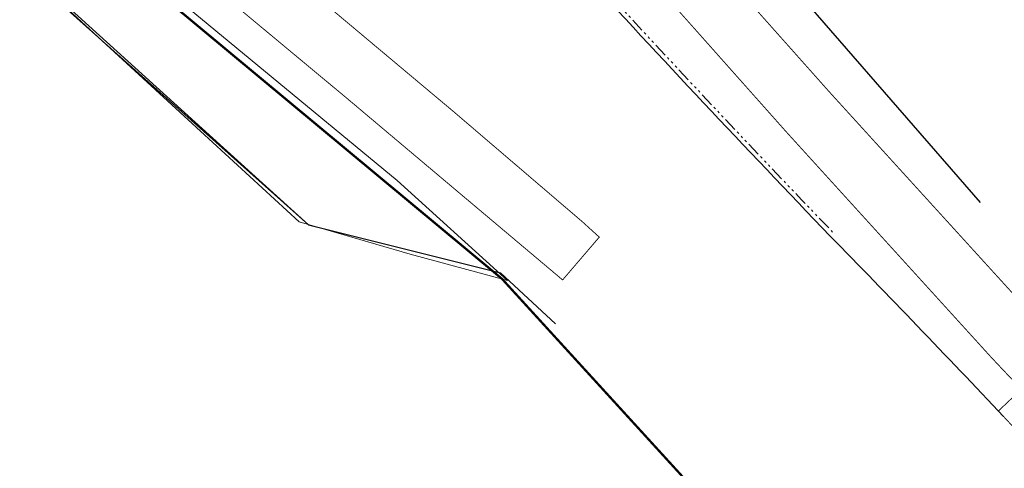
# Model space of a CAD drawing. Header units: metres. Extents: x 111546 to 149831, y 498798 to 507863.
# Tile 4 of 256: x 113500 to 113544, y 498943 to 498963. Entities that reach past the tile are written whole.
import ezdxf

# ---------------------------------------------------------------- set-up
doc = ezdxf.new("R2010")
doc.units = ezdxf.units.M
doc.linetypes.add('ACAD_ISO14W100', pattern=[24, 12, -3, 0, -3, 0, -3, 0, -3])
for name, color, linetype, lineweight in [('0-kadastrale percelen', 253, 'AI-KADASTRAAL', 9), ('3-nw-band-trb18-20x20-achterkant-betonrug', 20, 'ACAD_ISO14W100', 13), ('3-nw-band-trb18-20x20-voorkant-betonrug', 20, 'Continuous', 13)]:
    doc.layers.add(name, color=color, linetype=linetype, lineweight=lineweight)
for name, color, linetype in [('0-werkgrens', 210, 'FENCELINE1'), ('3-NW-HV-316010+318010-Afwerken zandbed voor wegfundering en menggranulaat-opp', 20, 'Continuous'), ('3-vw-band-ob 6x20', 30, 'Continuous'), ('T02_RASTER', 252, 'Continuous'), ('V03_KNTTEGELPAD', 252, 'Continuous')]:
    doc.layers.add(name, color=color, linetype=linetype)
doc.styles.get("Standard").update_dxf_attribs({"font": 'isocp-ie.shx'})
doc.linetypes.add('AI-KADASTRAAL', pattern='A,5.5,-2,["K",Standard,S=1.8,R=0,X=0,Y=-0.9],-2,5.5,-2,[5,NLCS.SHX,S=0.75,R=0,X=0,Y=0],-2', length=19)
doc.linetypes.add('FENCELINE1', pattern='A,6.35,-2.54,[133,ltypeshp.shx,S=2.54,R=0,X=-2.54,Y=0],-2.54,25.4', length=36.83)

msp = doc.modelspace()

# ---------------------------------------------------------------- linework, layer by layer
at = {"layer": '0-kadastrale percelen', "ltscale": 0.25}
for points in [[(113521.9689, 498951.5066), (113517.1029, 498955.9036), (113506.3279, 498964.8216), (113496.1879, 498973.0416), (113476.8639, 498955.2376)], [(113521.9689, 498951.5066), (113517.6779, 498952.6646), (113512.7829, 498954.0816), (113507.8809, 498958.5856), (113503.1729, 498962.9116), (113498.7189, 498967.0196), (113497.2739, 498965.3246), (113495.5579, 498966.9426), (113486.8599, 498957.3456), (113484.2779, 498954.5026), (113482.9529, 498955.7216), (113481.3209, 498957.2336), (113480.0059, 498955.7716), (113478.3369, 498953.8826), (113476.8639, 498955.2376)]]:
    msp.add_lwpolyline(points, dxfattribs=at)
at = {"layer": '0-werkgrens', "ltscale": 0.1, "const_width": 0.1}
msp.add_lwpolyline([(113491.0853, 498968.7159), (113491.6573, 498968.1983), (113496.2734, 498972.7385), (113521.7199, 498951.5738), (113542.7523, 498928.5309), (113505.0634, 498888.8547), (113508.1797, 498885.9484), (113541.6097, 498923.0069), (113561.2027, 498904.954), (113557.5509, 498900.9963), (113560.6201, 498898.0673), (113561.7228, 498899.3267), (113579.8846, 498883.102), (113579.0982, 498882.2005), (113598.4288, 498864.2209)], dxfattribs=at)
at = {"layer": '3-nw-band-trb18-20x20-achterkant-betonrug', "ltscale": 0.05}
msp.add_lwpolyline([(113514.4666, 498977.5027, 0.0125294), (113536.3366, 498953.5992)], format="xyb", dxfattribs=at)
at = {"layer": '3-nw-band-trb18-20x20-voorkant-betonrug', "ltscale": 0.05}
msp.add_lwpolyline([(113514.3096, 498977.3675, 0.0123094), (113536.1925, 498953.4606, -0.0045558), (113543.8356, 498945.5059)], format="xyb", dxfattribs=at)
at = {"layer": '3-NW-HV-316010+318010-Afwerken zandbed voor wegfundering en menggranulaat-opp', "ltscale": 0.02}
msp.add_lwpolyline([(113494.944, 498976.1924, 0.04, 0.04, 0), (113502.3356, 498969.9742, 0.04, 0.04, 0), (113514.8293, 498959.5816, 0.04, 0.04, 0), (113522.4697, 498953.1462, 0.04, 0.04, 0), (113524.3942, 498951.5253, 0.04, 0.04, 0), (113526.0107, 498953.4124, 0.04, 0.04, 0), (113525.2632, 498954.093, 0.04, 0.04, 0), (113519.5568, 498958.9743, 0.04, 0.04, 0), (113514.4312, 498963.273, 0.04, 0.04, 0), (113508.9292, 498967.8669, 0.04, 0.04, 0), (113508.1043, 498968.4461, 0.04, 0.04, 0), (113507.3652, 498969.1114, 0.04, 0.04, 0), (113507.7427, 498969.5758, 0.04, 0.04, 0), (113515.2076, 498976.8059, 0.04, 0.04, 0), (113511.6868, 498980.8788, 0.04, 0.04, 0), (113511.3985, 498981.219, 0.04, 0.04, -0.4008237), (113511.427, 498981.6983, 0.04, 0.04, 0), (113512.4957, 498982.6467, 0.04, 0.04, -0.3951689), (113512.7791, 498982.6391, 0.04, 0.04, 0), (113516.5344, 498978.2323, 0.04, 0.04, 0), (113518.4599, 498979.9266, 0.04, 0.04, 0), (113515.9477, 498982.8693, 0.04, 0.04, -0.1853072), (113512.9087, 498991.0432, 0.04, 0.04, -0.0916394)], format="xyseb", dxfattribs=at)
at = {"layer": '3-NW-HV-316010+318010-Afwerken zandbed voor wegfundering en menggranulaat-opp', "ltscale": 0.02, "const_width": 0.04}
msp.add_lwpolyline([(113585.9474, 498898.8648, -0.0126536), (113575.201, 498911.6024), (113570.3469, 498917.6177, 0.0072462), (113559.1465, 498930.7567, 0.4161844), (113558.0135, 498930.8266), (113557.7247, 498930.5697), (113555.4647, 498933.1098), (113555.7629, 498933.3751, 0.414706), (113555.8279, 498934.5055, 0.0047433), (113548.2214, 498942.8645), (113547.1949, 498941.9125), (113543.6106, 498945.7444), (113544.628, 498946.7048, -0.0041776), (113543.2619, 498948.1475, -0.0081355), (113516.5511, 498978.1885), (113518.4928, 498979.8886, 0.008278), (113545.1771, 498949.9059, -0.017012), (113572.3634, 498919.2662), (113577.2816, 498913.2438, 0.0124999), (113583.1587, 498906.0413), (113587.2084, 498901.363, 0.0693823)], format="xyb", dxfattribs=at)
at = {"layer": '3-vw-band-ob 6x20', "ltscale": 0.05}
msp.add_lwpolyline([(113555.5518, 498967.5828), (113542.7449, 498968.7436), (113537.6929, 498970.1016), (113532.9599, 498973.1206), (113520.4669, 498984.7556), (113518.6699, 498982.8316), (113528.4169, 498971.6956), (113528.3219, 498971.6006), (113542.8129, 498954.9476)], dxfattribs=at)
at = {"layer": 'T02_RASTER', "ltscale": 0.25}
msp.add_lwpolyline([(113513.1889, 498953.9511), (113493.7032, 498971.3562), (113487.3838, 498964.9827), (113485.1137, 498962.5742)], dxfattribs=at)
at = {"layer": 'V03_KNTTEGELPAD'}
msp.add_lwpolyline([(113502.5496, 498967.8645), (113500.5306, 498965.4373), (113513.1923, 498953.9569), (113521.6504, 498951.8308), (113524.0879, 498949.5916)], dxfattribs=at)

doc.saveas('drawing.dxf')
